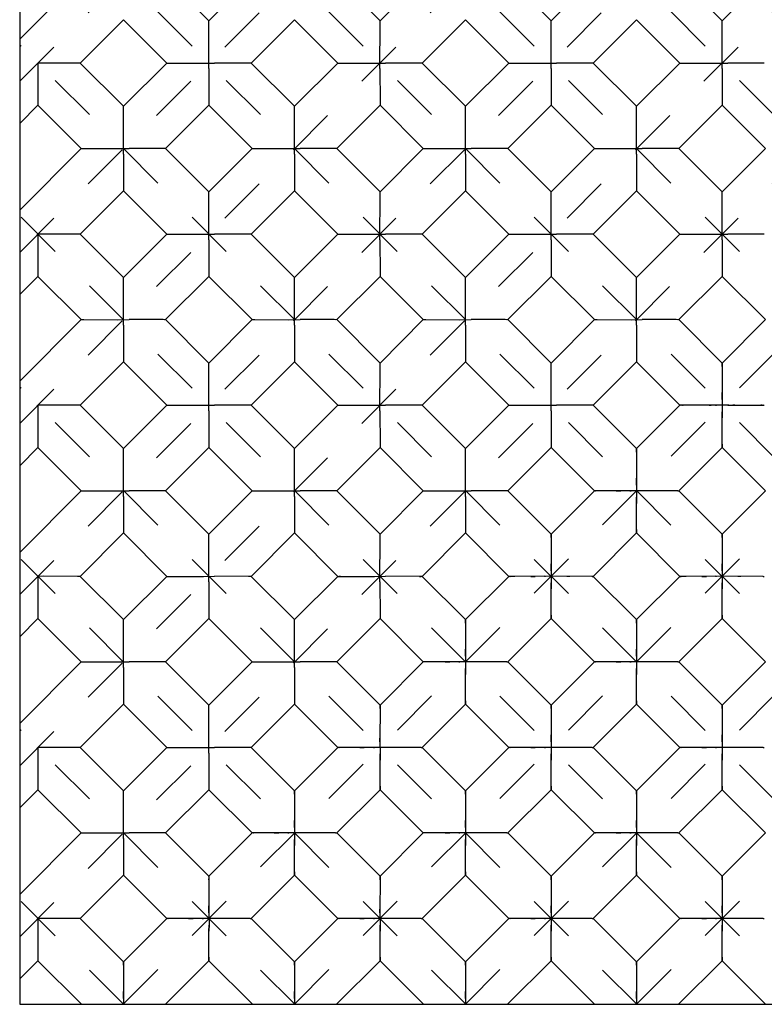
# Model space of a CAD drawing. Header units: inches. Extents: x 0 to 17, y 0 to 11.
# Tile 3 of 17: x 4 to 5.5, y 2.6 to 4.6. Entities that reach past the tile are written whole.
import ezdxf

# ---------------------------------------------------------------- set-up
doc = ezdxf.new("R2010")
doc.units = ezdxf.units.IN
doc.header["$LTSCALE"] = 0.935
doc.header["$MEASUREMENT"] = 0
doc.linetypes.add('HIDDEN', pattern=[0.2, 0.1, -0.1])
doc.layers.get('0').update_dxf_attribs({"linetype": 'CONTINUOUS'})
doc.layers.add('03___PRT_ALL_CURVES', color=7, linetype='CONTINUOUS')
doc.layers.add('DEFAULT_2', color=8, linetype='HIDDEN')

msp = doc.modelspace()

# ---------------------------------------------------------------- linework, layer by layer
at = {"color": 7, "linetype": 'Continuous'}
for p, q in [((3.9519, 6.4708), (3.9519, 2.5808)), ((3.9519, 4.5754), (4.0791, 4.7026)), ((4.2536, 4.7026), (4.3431, 4.613)), ((4.3431, 4.613), (4.4327, 4.7026)), ((4.6072, 4.7026), (4.6967, 4.613)), ((4.6967, 4.613), (4.7862, 4.7026)), ((4.9607, 4.7026), (5.0502, 4.613)), ((5.0502, 4.613), (5.1398, 4.7026)), ((5.3143, 4.7026), (5.4038, 4.613)), ((5.4038, 4.613), (5.4933, 4.7026)), ((4.1664, 4.6153), (4.0768, 4.5258)), ((4.2559, 4.5258), (4.1664, 4.6153)), ((4.3431, 4.5142), (4.3431, 4.6076)), ((4.5199, 4.6153), (4.4304, 4.5258)), ((4.6094, 4.5258), (4.5199, 4.6153)), ((4.6966, 4.5142), (4.6967, 4.6076)), ((4.8735, 4.6153), (4.7839, 4.5258)), ((4.963, 4.5258), (4.8735, 4.6153)), ((5.0502, 4.5142), (5.0502, 4.6076)), ((5.227, 4.6153), (5.1375, 4.5258)), ((5.3165, 4.5258), (5.227, 4.6153)), ((5.4037, 4.5142), (5.4038, 4.6076)), ((3.9896, 4.5258), (3.9895, 4.5142)), ((4.0768, 4.5258), (4.1664, 4.4363)), ((4.1664, 4.4363), (4.2559, 4.5258)), ((4.4249, 4.5258), (4.3547, 4.5258)), ((4.4304, 4.5258), (4.5199, 4.4363)), ((4.5199, 4.4363), (4.6094, 4.5258)), ((4.7785, 4.5258), (4.7082, 4.5258)), ((4.7839, 4.5258), (4.8735, 4.4363)), ((4.8735, 4.4363), (4.963, 4.5258)), ((5.132, 4.5258), (5.0618, 4.5258)), ((5.1375, 4.5258), (5.227, 4.4363)), ((5.227, 4.4363), (5.3165, 4.5258)), ((5.4856, 4.5258), (5.4154, 4.5258)), ((3.9895, 4.5142), (3.9896, 4.444)), ((4.3431, 4.5142), (4.3431, 4.444)), ((4.6966, 4.5142), (4.6967, 4.444)), ((5.0502, 4.5142), (5.0502, 4.444)), ((5.4037, 4.5142), (5.4038, 4.444)), ((3.9896, 4.4385), (3.9519, 4.4009)), ((4.0791, 4.349), (3.9896, 4.4385)), ((4.3431, 4.4385), (4.2536, 4.349)), ((4.4327, 4.349), (4.3431, 4.4385)), ((4.6967, 4.4385), (4.6072, 4.349)), ((4.7862, 4.349), (4.6967, 4.4385)), ((5.0502, 4.4385), (4.9607, 4.349)), ((5.1398, 4.349), (5.0502, 4.4385)), ((5.4038, 4.4385), (5.3143, 4.349)), ((5.4933, 4.349), (5.4038, 4.4385)), ((4.1663, 4.3375), (4.1664, 4.4308)), ((4.5199, 4.3375), (4.5199, 4.4308)), ((4.8734, 4.3375), (4.8735, 4.4308)), ((5.227, 4.3375), (5.227, 4.4308)), ((3.9519, 4.2218), (4.0791, 4.349)), ((4.1663, 4.3375), (4.1664, 4.2673)), ((4.2482, 4.349), (4.1779, 4.3491)), ((4.2536, 4.349), (4.3431, 4.2595)), ((4.3431, 4.2595), (4.4327, 4.349)), ((4.5199, 4.3375), (4.5199, 4.2673)), ((4.6017, 4.349), (4.5315, 4.3491)), ((4.6072, 4.349), (4.6967, 4.2595)), ((4.6967, 4.2595), (4.7862, 4.349)), ((4.8734, 4.3375), (4.8735, 4.2673)), ((4.9553, 4.349), (4.885, 4.3491)), ((4.9607, 4.349), (5.0502, 4.2595)), ((5.0502, 4.2595), (5.1398, 4.349)), ((5.227, 4.3375), (5.227, 4.2673)), ((5.3088, 4.349), (5.2386, 4.3491)), ((5.3143, 4.349), (5.4038, 4.2595)), ((5.4038, 4.2595), (5.4933, 4.349)), ((4.1664, 4.2618), (4.0768, 4.1722)), ((4.2559, 4.1722), (4.1664, 4.2618)), ((4.3431, 4.1607), (4.3431, 4.254)), ((4.5199, 4.2618), (4.4304, 4.1722)), ((4.6094, 4.1722), (4.5199, 4.2618)), ((4.6966, 4.1607), (4.6967, 4.254)), ((4.8735, 4.2618), (4.7839, 4.1722)), ((4.963, 4.1722), (4.8735, 4.2618)), ((5.0502, 4.1607), (5.0502, 4.254)), ((5.227, 4.2618), (5.1375, 4.1722)), ((5.3165, 4.1722), (5.227, 4.2618)), ((5.4037, 4.1607), (5.4038, 4.254)), ((3.9896, 4.1722), (3.9895, 4.1607)), ((4.0768, 4.1722), (4.1664, 4.0827)), ((4.1664, 4.0827), (4.2559, 4.1722)), ((4.4249, 4.1722), (4.3547, 4.1723)), ((4.4304, 4.1722), (4.5199, 4.0827)), ((4.5199, 4.0827), (4.6094, 4.1722)), ((4.7785, 4.1722), (4.7082, 4.1723)), ((4.7839, 4.1722), (4.8735, 4.0827)), ((4.8735, 4.0827), (4.963, 4.1722)), ((5.132, 4.1722), (5.0618, 4.1723)), ((5.1375, 4.1722), (5.227, 4.0827)), ((5.227, 4.0827), (5.3165, 4.1722)), ((5.4856, 4.1722), (5.4154, 4.1723)), ((3.9895, 4.1607), (3.9896, 4.0905)), ((4.3431, 4.1607), (4.3431, 4.0905)), ((4.6966, 4.1607), (4.6967, 4.0905)), ((5.0502, 4.1607), (5.0502, 4.0905)), ((5.4037, 4.1607), (5.4038, 4.0905)), ((3.9896, 4.085), (3.9519, 4.0473)), ((4.0791, 3.9955), (3.9896, 4.085)), ((4.1663, 3.9839), (4.1664, 4.0773)), ((4.3431, 4.085), (4.2536, 3.9955)), ((4.4327, 3.9955), (4.3431, 4.085)), ((4.5199, 3.9839), (4.5199, 4.0773)), ((4.6967, 4.085), (4.6072, 3.9955)), ((4.7862, 3.9955), (4.6967, 4.085)), ((4.8734, 3.9839), (4.8735, 4.0773)), ((5.0502, 4.085), (4.9607, 3.9955)), ((5.1398, 3.9955), (5.0502, 4.085)), ((5.227, 3.9839), (5.227, 4.0773)), ((5.4038, 4.085), (5.3143, 3.9955)), ((5.4933, 3.9955), (5.4038, 4.085)), ((3.9519, 3.8682), (4.0791, 3.9955)), ((4.2482, 3.9955), (4.1779, 3.9955)), ((4.2536, 3.9955), (4.3431, 3.9059)), ((4.3431, 3.9059), (4.4327, 3.9955)), ((4.6017, 3.9955), (4.5315, 3.9955)), ((4.6072, 3.9955), (4.6967, 3.9059)), ((4.6967, 3.9059), (4.7862, 3.9955)), ((4.9553, 3.9955), (4.885, 3.9955)), ((4.9607, 3.9955), (5.0502, 3.9059)), ((5.0502, 3.9059), (5.1398, 3.9955)), ((5.3088, 3.9955), (5.2386, 3.9955)), ((5.3143, 3.9955), (5.4038, 3.9059)), ((5.4933, 3.9955), (5.4038, 3.9059)), ((4.1663, 3.9839), (4.1664, 3.9137)), ((4.5199, 3.9839), (4.5199, 3.9137)), ((4.8734, 3.9839), (4.8735, 3.9137)), ((5.227, 3.9839), (5.227, 3.9137)), ((4.1664, 3.9082), (4.0768, 3.8187)), ((4.2559, 3.8187), (4.1664, 3.9082)), ((4.5199, 3.9082), (4.4304, 3.8187)), ((4.6094, 3.8187), (4.5199, 3.9082)), ((4.8735, 3.9082), (4.7839, 3.8187)), ((4.963, 3.8187), (4.8735, 3.9082)), ((5.227, 3.9082), (5.1375, 3.8187)), ((5.3165, 3.8187), (5.227, 3.9082)), ((4.3431, 3.8071), (4.3431, 3.9005)), ((4.6966, 3.8071), (4.6967, 3.9005)), ((5.0502, 3.8071), (5.0502, 3.9005)), ((5.4038, 3.9059), (5.4038, 3.9038)), ((3.9896, 3.8187), (3.9895, 3.8071)), ((3.9895, 3.8071), (3.9896, 3.7369)), ((4.0768, 3.8187), (4.1664, 3.7292)), ((4.1664, 3.7292), (4.2559, 3.8187)), ((4.3431, 3.8071), (4.3431, 3.7369)), ((4.4249, 3.8187), (4.3547, 3.8187)), ((4.4304, 3.8187), (4.5199, 3.7292)), ((4.5199, 3.7292), (4.6094, 3.8187)), ((4.6966, 3.8071), (4.6967, 3.7369)), ((4.7785, 3.8187), (4.7082, 3.8187)), ((4.7839, 3.8187), (4.8735, 3.7292)), ((4.8735, 3.7292), (4.963, 3.8187)), ((5.0502, 3.8071), (5.0502, 3.7369)), ((5.132, 3.8187), (5.0618, 3.8187)), ((5.1375, 3.8187), (5.227, 3.7292)), ((5.3165, 3.8187), (5.227, 3.7292)), ((5.4153, 3.8187), (5.4262, 3.8187)), ((5.4262, 3.8187), (5.4856, 3.8187)), ((3.9896, 3.7314), (3.9519, 3.6937)), ((4.0791, 3.6419), (3.9896, 3.7314)), ((4.1663, 3.6304), (4.1664, 3.7237)), ((4.3431, 3.7314), (4.2536, 3.6419)), ((4.4327, 3.6419), (4.3431, 3.7314)), ((4.5199, 3.6304), (4.5199, 3.7237)), ((4.6967, 3.7314), (4.6072, 3.6419)), ((4.7862, 3.6419), (4.6967, 3.7314)), ((4.8734, 3.6304), (4.8735, 3.7237)), ((5.0502, 3.7314), (4.9607, 3.6419)), ((5.1398, 3.6419), (5.0502, 3.7314)), ((5.227, 3.7292), (5.227, 3.727)), ((5.4038, 3.7314), (5.3143, 3.6419)), ((5.4933, 3.6419), (5.4038, 3.7314)), ((3.9519, 3.5147), (4.0791, 3.6419)), ((4.2482, 3.6419), (4.1779, 3.6419)), ((4.2536, 3.6419), (4.3431, 3.5524)), ((4.3431, 3.5524), (4.4327, 3.6419)), ((4.6017, 3.6419), (4.5315, 3.6419)), ((4.6072, 3.6419), (4.6967, 3.5524)), ((4.6967, 3.5524), (4.7862, 3.6419)), ((4.9553, 3.6419), (4.885, 3.6419)), ((4.9607, 3.6419), (5.0502, 3.5524)), ((5.1398, 3.6419), (5.0502, 3.5524)), ((5.2132, 3.642), (5.1525, 3.6419)), ((5.3121, 3.6419), (5.2132, 3.642)), ((5.3121, 3.6419), (5.3143, 3.6419)), ((5.3143, 3.6419), (5.4038, 3.5524)), ((5.4933, 3.6419), (5.4038, 3.5524)), ((4.1663, 3.6304), (4.1664, 3.5601)), ((4.5199, 3.6304), (4.5199, 3.5601)), ((4.8734, 3.6304), (4.8735, 3.5601)), ((4.1664, 3.5547), (4.0768, 3.4651)), ((4.2559, 3.4651), (4.1664, 3.5547)), ((4.3431, 3.4536), (4.3431, 3.5469)), ((4.5199, 3.5547), (4.4304, 3.4651)), ((4.6094, 3.4651), (4.5199, 3.5547)), ((4.6966, 3.4536), (4.6967, 3.5469)), ((4.8735, 3.5547), (4.7839, 3.4651)), ((4.963, 3.4651), (4.8735, 3.5547)), ((5.0502, 3.5524), (5.0502, 3.5502)), ((5.227, 3.5547), (5.1375, 3.4651)), ((5.3165, 3.4651), (5.227, 3.5547)), ((5.4038, 3.5524), (5.4038, 3.5502)), ((3.9896, 3.4651), (3.9895, 3.4536)), ((4.0768, 3.4651), (4.1664, 3.3756)), ((4.1664, 3.3756), (4.2559, 3.4651)), ((4.4249, 3.4651), (4.3547, 3.4652)), ((4.4304, 3.4651), (4.5199, 3.3756)), ((4.5199, 3.3756), (4.6094, 3.4651)), ((4.7785, 3.4651), (4.7082, 3.4652)), ((4.7839, 3.4651), (4.8735, 3.3756)), ((4.963, 3.4651), (4.8735, 3.3756)), ((5.0365, 3.4652), (4.9757, 3.4651)), ((5.1353, 3.4651), (5.0365, 3.4652)), ((5.1353, 3.4651), (5.1375, 3.4651)), ((5.1375, 3.4651), (5.227, 3.3756)), ((5.3165, 3.4651), (5.227, 3.3756)), ((5.39, 3.4652), (5.3293, 3.4651)), ((5.4889, 3.4651), (5.39, 3.4652)), ((5.4889, 3.4651), (5.491, 3.4651)), ((3.9895, 3.4536), (3.9896, 3.3834)), ((4.3431, 3.4536), (4.3431, 3.3834)), ((4.6966, 3.4536), (4.6967, 3.3834)), ((3.9896, 3.3779), (3.9519, 3.3402)), ((4.0791, 3.2884), (3.9896, 3.3779)), ((4.3431, 3.3779), (4.2536, 3.2884)), ((4.4327, 3.2884), (4.3431, 3.3779)), ((4.6967, 3.3779), (4.6072, 3.2884)), ((4.7862, 3.2884), (4.6967, 3.3779)), ((5.0502, 3.3779), (4.9607, 3.2884)), ((5.1398, 3.2884), (5.0502, 3.3779)), ((5.4038, 3.3779), (5.3143, 3.2884)), ((5.4933, 3.2884), (5.4038, 3.3779)), ((4.1663, 3.2768), (4.1664, 3.3701)), ((4.5199, 3.2768), (4.5199, 3.3701)), ((4.8735, 3.3756), (4.8735, 3.3735)), ((5.227, 3.3756), (5.227, 3.3735)), ((3.9519, 3.1611), (4.0791, 3.2884)), ((4.1663, 3.2768), (4.1664, 3.2066)), ((4.2482, 3.2884), (4.1779, 3.2884)), ((4.2536, 3.2884), (4.3431, 3.1988)), ((4.3431, 3.1988), (4.4327, 3.2884)), ((4.5199, 3.2768), (4.5199, 3.2066)), ((4.6017, 3.2884), (4.5315, 3.2884)), ((4.6072, 3.2884), (4.6967, 3.1988)), ((4.7862, 3.2884), (4.6967, 3.1988)), ((4.8597, 3.2884), (4.7989, 3.2884)), ((4.9585, 3.2884), (4.8597, 3.2884)), ((4.9585, 3.2884), (4.9607, 3.2884)), ((4.9607, 3.2884), (5.0502, 3.1988)), ((5.1398, 3.2884), (5.0502, 3.1988)), ((5.2132, 3.2884), (5.1525, 3.2884)), ((5.3121, 3.2884), (5.2132, 3.2884)), ((5.3121, 3.2884), (5.3143, 3.2884)), ((5.3143, 3.2884), (5.4038, 3.1988)), ((5.4933, 3.2884), (5.4038, 3.1988)), ((4.1664, 3.2011), (4.0768, 3.1116)), ((4.2559, 3.1116), (4.1664, 3.2011)), ((4.5199, 3.2011), (4.4304, 3.1116)), ((4.6094, 3.1116), (4.5199, 3.2011)), ((4.6967, 3.1988), (4.6967, 3.1967)), ((4.8735, 3.2011), (4.7839, 3.1116)), ((4.963, 3.1116), (4.8735, 3.2011)), ((5.0502, 3.1988), (5.0502, 3.1967)), ((5.227, 3.2011), (5.1375, 3.1116)), ((5.3165, 3.1116), (5.227, 3.2011)), ((5.4038, 3.1988), (5.4038, 3.1967)), ((4.3431, 3.1), (4.3431, 3.1934)), ((3.9896, 3.1116), (3.9895, 3.1)), ((3.9895, 3.1), (3.9896, 3.0298)), ((4.0768, 3.1116), (4.1664, 3.0221)), ((4.1664, 3.0221), (4.2559, 3.1116)), ((4.3431, 3.1), (4.3431, 3.0298)), ((4.4249, 3.1116), (4.3547, 3.1116)), ((4.4304, 3.1116), (4.5199, 3.0221)), ((4.6094, 3.1116), (4.5199, 3.0221)), ((4.6829, 3.1116), (4.6222, 3.1116)), ((4.7818, 3.1116), (4.6829, 3.1116)), ((4.7818, 3.1116), (4.7839, 3.1116)), ((4.7839, 3.1116), (4.8735, 3.0221)), ((4.963, 3.1116), (4.8735, 3.0221)), ((5.0365, 3.1116), (4.9757, 3.1116)), ((5.1353, 3.1116), (5.0365, 3.1116)), ((5.1353, 3.1116), (5.1375, 3.1116)), ((5.1375, 3.1116), (5.227, 3.0221)), ((5.3165, 3.1116), (5.227, 3.0221)), ((5.39, 3.1116), (5.3293, 3.1116)), ((5.4889, 3.1116), (5.39, 3.1116)), ((5.4889, 3.1116), (5.491, 3.1116)), ((3.9896, 3.0243), (3.9519, 2.9866)), ((4.0791, 2.9348), (3.9896, 3.0243)), ((4.1663, 2.9233), (4.1664, 3.0166)), ((4.3431, 3.0243), (4.2536, 2.9348)), ((4.4327, 2.9348), (4.3431, 3.0243)), ((4.5199, 3.0221), (4.5199, 3.0199)), ((4.6967, 3.0243), (4.6072, 2.9348)), ((4.7862, 2.9348), (4.6967, 3.0243)), ((4.8735, 3.0221), (4.8735, 3.0199)), ((5.0502, 3.0243), (4.9607, 2.9348)), ((5.1398, 2.9348), (5.0502, 3.0243)), ((5.227, 3.0221), (5.227, 3.0199)), ((5.4038, 3.0243), (5.3143, 2.9348)), ((5.4933, 2.9348), (5.4038, 3.0243)), ((3.9519, 2.8076), (4.0791, 2.9348)), ((4.2482, 2.9348), (4.1779, 2.9348)), ((4.2536, 2.9348), (4.3431, 2.8453)), ((4.4327, 2.9348), (4.3431, 2.8453)), ((4.5061, 2.9349), (4.4454, 2.9348)), ((4.605, 2.9348), (4.5061, 2.9349)), ((4.605, 2.9348), (4.6072, 2.9348)), ((4.6072, 2.9348), (4.6967, 2.8453)), ((4.7862, 2.9348), (4.6967, 2.8453)), ((4.8597, 2.9349), (4.7989, 2.9348)), ((4.9585, 2.9348), (4.8597, 2.9349)), ((4.9585, 2.9348), (4.9607, 2.9348)), ((4.9607, 2.9348), (5.0502, 2.8453)), ((5.1398, 2.9348), (5.0502, 2.8453)), ((5.2132, 2.9349), (5.1525, 2.9348)), ((5.3121, 2.9348), (5.2132, 2.9349)), ((5.3121, 2.9348), (5.3143, 2.9348)), ((5.3143, 2.9348), (5.4038, 2.8453)), ((5.4933, 2.9348), (5.4038, 2.8453)), ((4.1663, 2.9233), (4.1664, 2.853)), ((4.1664, 2.8476), (4.0768, 2.758)), ((4.2559, 2.758), (4.1664, 2.8476)), ((4.3431, 2.8453), (4.3431, 2.8431)), ((4.5199, 2.8476), (4.4304, 2.758)), ((4.6094, 2.758), (4.5199, 2.8476)), ((4.6967, 2.8453), (4.6967, 2.8431)), ((4.8735, 2.8476), (4.7839, 2.758)), ((4.963, 2.758), (4.8735, 2.8476)), ((5.0502, 2.8453), (5.0502, 2.8431)), ((5.227, 2.8476), (5.1375, 2.758)), ((5.3165, 2.758), (5.227, 2.8476)), ((5.4038, 2.8453), (5.4038, 2.8431)), ((3.9896, 2.758), (3.9895, 2.7465)), ((4.0768, 2.758), (4.1664, 2.6685)), ((4.2559, 2.758), (4.1664, 2.6685)), ((4.3293, 2.7581), (4.2686, 2.758)), ((4.4282, 2.758), (4.3293, 2.7581)), ((4.4282, 2.758), (4.4304, 2.758)), ((4.4304, 2.758), (4.5199, 2.6685)), ((4.6094, 2.758), (4.5199, 2.6685)), ((4.6829, 2.7581), (4.6222, 2.758)), ((4.7818, 2.758), (4.6829, 2.7581)), ((4.7818, 2.758), (4.7839, 2.758)), ((4.7839, 2.758), (4.8735, 2.6685)), ((4.963, 2.758), (4.8735, 2.6685)), ((5.0365, 2.7581), (4.9757, 2.758)), ((5.1353, 2.758), (5.0365, 2.7581)), ((5.1353, 2.758), (5.1375, 2.758)), ((5.1375, 2.758), (5.227, 2.6685)), ((5.3165, 2.758), (5.227, 2.6685)), ((5.39, 2.7581), (5.3293, 2.758)), ((5.4889, 2.758), (5.39, 2.7581)), ((5.4889, 2.758), (5.491, 2.758)), ((3.9895, 2.7465), (3.9896, 2.6763)), ((3.9896, 2.6708), (3.9519, 2.6331)), ((4.0796, 2.5808), (3.9896, 2.6708)), ((4.1664, 2.6685), (4.1664, 2.6664)), ((4.3431, 2.6708), (4.2531, 2.5808)), ((4.4331, 2.5808), (4.3431, 2.6708)), ((4.5199, 2.6685), (4.5199, 2.6664)), ((4.6967, 2.6708), (4.6067, 2.5808)), ((4.7867, 2.5808), (4.6967, 2.6708)), ((4.8735, 2.6685), (4.8735, 2.6664)), ((5.0502, 2.6708), (4.9603, 2.5808)), ((5.1402, 2.5808), (5.0502, 2.6708)), ((5.227, 2.6685), (5.227, 2.6664)), ((5.4038, 2.6708), (5.3138, 2.5808)), ((5.4938, 2.5808), (5.4038, 2.6708)), ((3.9519, 2.5808), (11.4519, 2.5808))]:
    msp.add_line(p, q, dxfattribs=at)
for points in [[(4.3431, 4.6076), (4.3431, 4.6108), (4.3431, 4.613)], [(4.6967, 4.6076), (4.6967, 4.6108), (4.6967, 4.613)], [(5.0502, 4.6076), (5.0502, 4.6108), (5.0502, 4.613)], [(5.4038, 4.6076), (5.4038, 4.6108), (5.4038, 4.613)], [(4.0714, 4.5258), (4.0011, 4.5258), (3.9896, 4.5258)], [(4.0768, 4.5258), (4.0746, 4.5258), (4.0714, 4.5258)], [(4.2559, 4.5258), (4.2581, 4.5258), (4.2614, 4.5258)], [(4.2614, 4.5258), (4.3316, 4.5258), (4.3547, 4.5258)], [(4.4304, 4.5258), (4.4282, 4.5258), (4.4249, 4.5258)], [(4.6094, 4.5258), (4.6116, 4.5258), (4.6149, 4.5258)], [(4.6149, 4.5258), (4.6851, 4.5258), (4.7082, 4.5258)], [(4.7839, 4.5258), (4.7817, 4.5258), (4.7785, 4.5258)], [(4.963, 4.5258), (4.9652, 4.5258), (4.9685, 4.5258)], [(4.9685, 4.5258), (5.0387, 4.5258), (5.0618, 4.5258)], [(5.1375, 4.5258), (5.1353, 4.5258), (5.132, 4.5258)], [(5.3165, 4.5258), (5.3187, 4.5258), (5.322, 4.5258)], [(5.322, 4.5258), (5.3922, 4.5258), (5.4154, 4.5258)], [(5.491, 4.5258), (5.4888, 4.5258), (5.4856, 4.5258)], [(3.9896, 4.444), (3.9896, 4.4408), (3.9896, 4.4386)], [(4.1664, 4.4308), (4.1663, 4.4341), (4.1663, 4.4363)], [(4.3431, 4.444), (4.3431, 4.4408), (4.3431, 4.4386)], [(4.5199, 4.4308), (4.5199, 4.4341), (4.5199, 4.4363)], [(4.6967, 4.444), (4.6967, 4.4408), (4.6967, 4.4386)], [(4.8735, 4.4308), (4.8734, 4.4341), (4.8735, 4.4363)], [(5.0502, 4.444), (5.0503, 4.4408), (5.0502, 4.4386)], [(5.227, 4.4308), (5.227, 4.4341), (5.227, 4.4363)], [(5.4038, 4.444), (5.4038, 4.4408), (5.4038, 4.4386)], [(4.0791, 4.349), (4.0813, 4.349), (4.0846, 4.349)], [(4.0846, 4.349), (4.1548, 4.349), (4.1779, 4.3491)], [(4.2536, 4.349), (4.2514, 4.349), (4.2482, 4.349)], [(4.4327, 4.349), (4.4349, 4.349), (4.4381, 4.349)], [(4.4381, 4.349), (4.5084, 4.349), (4.5315, 4.3491)], [(4.6071, 4.349), (4.605, 4.349), (4.6017, 4.349)], [(4.7862, 4.349), (4.7884, 4.349), (4.7917, 4.349)], [(4.7917, 4.349), (4.8619, 4.349), (4.885, 4.3491)], [(4.9607, 4.349), (4.9585, 4.349), (4.9553, 4.349)], [(5.1398, 4.349), (5.142, 4.349), (5.1452, 4.349)], [(5.1452, 4.349), (5.2155, 4.349), (5.2386, 4.3491)], [(5.3143, 4.349), (5.3121, 4.349), (5.3088, 4.349)], [(4.1664, 4.2673), (4.1664, 4.264), (4.1664, 4.2618)], [(4.3431, 4.254), (4.3431, 4.2573), (4.3431, 4.2595)], [(4.5199, 4.2673), (4.5199, 4.264), (4.5199, 4.2618)], [(4.6967, 4.254), (4.6967, 4.2573), (4.6967, 4.2595)], [(4.8735, 4.2673), (4.8735, 4.264), (4.8735, 4.2618)], [(5.0502, 4.254), (5.0502, 4.2573), (5.0502, 4.2595)], [(5.227, 4.2673), (5.227, 4.264), (5.227, 4.2618)], [(5.4038, 4.254), (5.4038, 4.2573), (5.4038, 4.2595)], [(4.0714, 4.1722), (4.0011, 4.1723), (3.9896, 4.1722)], [(4.0768, 4.1722), (4.0746, 4.1722), (4.0714, 4.1722)], [(4.2559, 4.1722), (4.2581, 4.1723), (4.2614, 4.1722)], [(4.2614, 4.1722), (4.3316, 4.1722), (4.3547, 4.1723)], [(4.4304, 4.1722), (4.4282, 4.1722), (4.4249, 4.1722)], [(4.6094, 4.1722), (4.6116, 4.1723), (4.6149, 4.1722)], [(4.6149, 4.1722), (4.6851, 4.1722), (4.7082, 4.1723)], [(4.7839, 4.1722), (4.7817, 4.1722), (4.7785, 4.1722)], [(4.963, 4.1722), (4.9652, 4.1723), (4.9685, 4.1722)], [(4.9685, 4.1722), (5.0387, 4.1722), (5.0618, 4.1723)], [(5.1375, 4.1722), (5.1353, 4.1722), (5.132, 4.1722)], [(5.3165, 4.1722), (5.3187, 4.1723), (5.322, 4.1722)], [(5.322, 4.1722), (5.3922, 4.1722), (5.4154, 4.1723)], [(5.491, 4.1722), (5.4888, 4.1722), (5.4856, 4.1722)], [(3.9896, 4.0905), (3.9896, 4.0872), (3.9896, 4.085)], [(4.3431, 4.0905), (4.3431, 4.0872), (4.3431, 4.085)], [(4.6967, 4.0905), (4.6967, 4.0872), (4.6967, 4.085)], [(5.0502, 4.0905), (5.0503, 4.0872), (5.0502, 4.085)], [(5.4038, 4.0905), (5.4038, 4.0872), (5.4038, 4.085)], [(4.1664, 4.0773), (4.1663, 4.0805), (4.1663, 4.0827)], [(4.5199, 4.0773), (4.5199, 4.0805), (4.5199, 4.0827)], [(4.8735, 4.0773), (4.8734, 4.0805), (4.8735, 4.0827)], [(5.227, 4.0773), (5.227, 4.0805), (5.227, 4.0827)], [(4.0791, 3.9955), (4.0813, 3.9955), (4.0846, 3.9955)], [(4.0846, 3.9955), (4.1548, 3.9954), (4.1779, 3.9955)], [(4.2536, 3.9955), (4.2514, 3.9954), (4.2482, 3.9955)], [(4.4327, 3.9955), (4.4349, 3.9955), (4.4381, 3.9955)], [(4.4381, 3.9955), (4.5084, 3.9954), (4.5315, 3.9955)], [(4.6071, 3.9955), (4.605, 3.9954), (4.6017, 3.9955)], [(4.7862, 3.9955), (4.7884, 3.9955), (4.7917, 3.9955)], [(4.7917, 3.9955), (4.8619, 3.9954), (4.885, 3.9955)], [(4.9607, 3.9955), (4.9585, 3.9954), (4.9553, 3.9955)], [(5.1398, 3.9955), (5.142, 3.9955), (5.1452, 3.9955)], [(5.1452, 3.9955), (5.2155, 3.9954), (5.2386, 3.9955)], [(5.3143, 3.9955), (5.3121, 3.9954), (5.3088, 3.9955)], [(4.1664, 3.9137), (4.1664, 3.9104), (4.1664, 3.9082)], [(4.5199, 3.9137), (4.5199, 3.9104), (4.5199, 3.9082)], [(4.8735, 3.9137), (4.8735, 3.9104), (4.8735, 3.9082)], [(5.227, 3.9137), (5.227, 3.9104), (5.227, 3.9082)], [(4.3431, 3.9005), (4.3431, 3.9037), (4.3431, 3.9059)], [(4.6967, 3.9005), (4.6967, 3.9037), (4.6967, 3.9059)], [(5.0502, 3.9005), (5.0502, 3.9037), (5.0502, 3.9059)], [(5.4038, 3.9038), (5.4038, 3.8302), (5.4038, 3.8053)], [(4.0714, 3.8187), (4.0011, 3.8187), (3.9896, 3.8187)], [(4.0768, 3.8187), (4.0746, 3.8187), (4.0714, 3.8187)], [(4.2559, 3.8187), (4.2581, 3.8187), (4.2614, 3.8187)], [(4.2614, 3.8187), (4.3316, 3.8186), (4.3547, 3.8187)], [(4.4304, 3.8187), (4.4282, 3.8187), (4.4249, 3.8187)], [(4.6094, 3.8187), (4.6116, 3.8187), (4.6149, 3.8187)], [(4.6149, 3.8187), (4.6851, 3.8186), (4.7082, 3.8187)], [(4.7839, 3.8187), (4.7817, 3.8187), (4.7785, 3.8187)], [(4.963, 3.8187), (4.9652, 3.8187), (4.9685, 3.8187)], [(4.9685, 3.8187), (5.0387, 3.8186), (5.0618, 3.8187)], [(5.1375, 3.8187), (5.1353, 3.8187), (5.132, 3.8187)], [(5.3771, 3.8187), (5.3235, 3.8187), (5.3193, 3.8187), (5.3165, 3.8187)], [(5.4153, 3.8187), (5.39, 3.8187), (5.3771, 3.8187)], [(5.4038, 3.7385), (5.4038, 3.7926), (5.4038, 3.8053)], [(5.4856, 3.8187), (5.4889, 3.8187), (5.491, 3.8187)], [(3.9896, 3.7369), (3.9896, 3.7336), (3.9896, 3.7314)], [(4.1664, 3.7237), (4.1663, 3.727), (4.1663, 3.7291)], [(4.3431, 3.7369), (4.3431, 3.7336), (4.3431, 3.7314)], [(4.5199, 3.7237), (4.5199, 3.727), (4.5199, 3.7291)], [(4.6967, 3.7369), (4.6967, 3.7336), (4.6967, 3.7314)], [(4.8735, 3.7237), (4.8734, 3.727), (4.8735, 3.7291)], [(5.0502, 3.7369), (5.0503, 3.7336), (5.0502, 3.7314)], [(5.227, 3.727), (5.227, 3.6534), (5.2271, 3.6285)], [(5.4038, 3.7314), (5.4038, 3.7342), (5.4038, 3.7385)], [(4.0791, 3.6419), (4.0813, 3.6419), (4.0846, 3.6419)], [(4.0846, 3.6419), (4.1548, 3.6419), (4.1779, 3.6419)], [(4.2536, 3.6419), (4.2514, 3.6419), (4.2482, 3.6419)], [(4.4327, 3.6419), (4.4349, 3.6419), (4.4381, 3.6419)], [(4.4381, 3.6419), (4.5084, 3.6419), (4.5315, 3.6419)], [(4.6071, 3.6419), (4.605, 3.6419), (4.6017, 3.6419)], [(4.7862, 3.6419), (4.7884, 3.6419), (4.7917, 3.6419)], [(4.7917, 3.6419), (4.8619, 3.6419), (4.885, 3.6419)], [(4.9607, 3.6419), (4.9585, 3.6419), (4.9553, 3.6419)], [(5.1525, 3.6419), (5.1467, 3.6419), (5.1425, 3.6419), (5.1398, 3.6419)], [(5.227, 3.5618), (5.227, 3.6158), (5.2271, 3.6285)], [(5.227, 3.5547), (5.227, 3.5575), (5.227, 3.5618)], [(4.1664, 3.5601), (4.1664, 3.5569), (4.1664, 3.5547)], [(4.3431, 3.5469), (4.3431, 3.5502), (4.3431, 3.5524)], [(4.5199, 3.5601), (4.5199, 3.5569), (4.5199, 3.5547)], [(4.6967, 3.5469), (4.6967, 3.5502), (4.6967, 3.5524)], [(4.8735, 3.5601), (4.8735, 3.5569), (4.8735, 3.5547)], [(5.0502, 3.5502), (5.0502, 3.4767), (5.0503, 3.4517)], [(5.4038, 3.5502), (5.4038, 3.4767), (5.4038, 3.4517)], [(4.0714, 3.4651), (4.0011, 3.4652), (3.9896, 3.4651)], [(4.0768, 3.4651), (4.0746, 3.4651), (4.0714, 3.4651)], [(4.2559, 3.4651), (4.2581, 3.4651), (4.2614, 3.4651)], [(4.2614, 3.4651), (4.3316, 3.4651), (4.3547, 3.4652)], [(4.4304, 3.4651), (4.4282, 3.4651), (4.4249, 3.4651)], [(4.6094, 3.4651), (4.6116, 3.4651), (4.6149, 3.4651)], [(4.6149, 3.4651), (4.6851, 3.4651), (4.7082, 3.4652)], [(4.7839, 3.4651), (4.7817, 3.4651), (4.7785, 3.4651)], [(4.9757, 3.4651), (4.97, 3.4651), (4.9657, 3.4651), (4.963, 3.4651)], [(5.3293, 3.4651), (5.3235, 3.4651), (5.3193, 3.4651), (5.3165, 3.4651)], [(5.0502, 3.385), (5.0502, 3.439), (5.0503, 3.4517)], [(5.4038, 3.385), (5.4038, 3.439), (5.4038, 3.4517)], [(3.9896, 3.3834), (3.9896, 3.3801), (3.9896, 3.3779)], [(4.3431, 3.3834), (4.3431, 3.3801), (4.3431, 3.3779)], [(4.6967, 3.3834), (4.6967, 3.3801), (4.6967, 3.3779)], [(5.0502, 3.3779), (5.0502, 3.3807), (5.0502, 3.385)], [(5.4038, 3.3779), (5.4038, 3.3807), (5.4038, 3.385)], [(4.1664, 3.3701), (4.1663, 3.3734), (4.1663, 3.3756)], [(4.5199, 3.3701), (4.5199, 3.3734), (4.5199, 3.3756)], [(4.8735, 3.3735), (4.8734, 3.2999), (4.8735, 3.2749)], [(5.227, 3.3735), (5.227, 3.2999), (5.2271, 3.2749)], [(4.0791, 3.2884), (4.0813, 3.2884), (4.0846, 3.2884)], [(4.0846, 3.2884), (4.1548, 3.2883), (4.1779, 3.2884)], [(4.2536, 3.2883), (4.2514, 3.2883), (4.2482, 3.2884)], [(4.4327, 3.2884), (4.4349, 3.2884), (4.4381, 3.2884)], [(4.4381, 3.2884), (4.5084, 3.2883), (4.5315, 3.2884)], [(4.6071, 3.2883), (4.605, 3.2883), (4.6017, 3.2884)], [(4.7989, 3.2884), (4.7932, 3.2884), (4.7889, 3.2883), (4.7862, 3.2884)], [(5.1525, 3.2884), (5.1467, 3.2884), (5.1425, 3.2883), (5.1398, 3.2884)], [(4.8735, 3.2082), (4.8735, 3.2622), (4.8735, 3.2749)], [(5.227, 3.2082), (5.227, 3.2622), (5.2271, 3.2749)], [(4.1664, 3.2066), (4.1664, 3.2033), (4.1664, 3.2011)], [(4.3431, 3.1934), (4.3431, 3.1966), (4.3431, 3.1988)], [(4.5199, 3.2066), (4.5199, 3.2033), (4.5199, 3.2011)], [(4.6967, 3.1967), (4.6966, 3.1231), (4.6967, 3.0982)], [(4.8735, 3.2011), (4.8734, 3.2039), (4.8735, 3.2082)], [(5.0502, 3.1967), (5.0502, 3.1231), (5.0503, 3.0982)], [(5.227, 3.2011), (5.227, 3.2039), (5.227, 3.2082)], [(5.4038, 3.1967), (5.4038, 3.1231), (5.4038, 3.0982)], [(4.0714, 3.1116), (4.0011, 3.1116), (3.9896, 3.1116)], [(4.0768, 3.1116), (4.0746, 3.1116), (4.0714, 3.1116)], [(4.2559, 3.1116), (4.2581, 3.1116), (4.2614, 3.1116)], [(4.2614, 3.1116), (4.3316, 3.1115), (4.3547, 3.1116)], [(4.4304, 3.1116), (4.4282, 3.1116), (4.4249, 3.1116)], [(4.6222, 3.1116), (4.6164, 3.1116), (4.6122, 3.1116), (4.6094, 3.1116)], [(4.6967, 3.0314), (4.6967, 3.0855), (4.6967, 3.0982)], [(4.9757, 3.1116), (4.97, 3.1116), (4.9657, 3.1116), (4.963, 3.1116)], [(5.0502, 3.0314), (5.0502, 3.0855), (5.0503, 3.0982)], [(5.3293, 3.1116), (5.3235, 3.1116), (5.3193, 3.1116), (5.3165, 3.1116)], [(5.4038, 3.0314), (5.4038, 3.0855), (5.4038, 3.0982)], [(3.9896, 3.0298), (3.9896, 3.0265), (3.9896, 3.0243)], [(4.1664, 3.0166), (4.1663, 3.0199), (4.1663, 3.022)], [(4.3431, 3.0298), (4.3431, 3.0265), (4.3431, 3.0243)], [(4.5199, 3.0199), (4.5199, 2.9463), (4.52, 2.9214)], [(4.6967, 3.0243), (4.6967, 3.0271), (4.6967, 3.0314)], [(4.8735, 3.0199), (4.8734, 2.9463), (4.8735, 2.9214)], [(5.0502, 3.0243), (5.0502, 3.0271), (5.0502, 3.0314)], [(5.227, 3.0199), (5.227, 2.9463), (5.2271, 2.9214)], [(5.4038, 3.0243), (5.4038, 3.0271), (5.4038, 3.0314)], [(4.0791, 2.9348), (4.0813, 2.9348), (4.0846, 2.9348)], [(4.0846, 2.9348), (4.1548, 2.9348), (4.1779, 2.9348)], [(4.2536, 2.9348), (4.2514, 2.9348), (4.2482, 2.9348)], [(4.4454, 2.9348), (4.4396, 2.9348), (4.4354, 2.9348), (4.4327, 2.9348)], [(4.7989, 2.9348), (4.7932, 2.9348), (4.7889, 2.9348), (4.7862, 2.9348)], [(5.1525, 2.9348), (5.1467, 2.9348), (5.1425, 2.9348), (5.1398, 2.9348)], [(4.5199, 2.8547), (4.5199, 2.9087), (4.52, 2.9214)], [(4.8735, 2.8547), (4.8735, 2.9087), (4.8735, 2.9214)], [(5.227, 2.8547), (5.227, 2.9087), (5.2271, 2.9214)], [(4.1664, 2.853), (4.1664, 2.8498), (4.1664, 2.8476)], [(4.5199, 2.8476), (4.5199, 2.8503), (4.5199, 2.8547)], [(4.8735, 2.8476), (4.8734, 2.8503), (4.8735, 2.8547)], [(5.227, 2.8476), (5.227, 2.8503), (5.227, 2.8547)], [(4.3431, 2.8431), (4.3431, 2.7696), (4.3432, 2.7446)], [(4.6967, 2.8431), (4.6966, 2.7696), (4.6967, 2.7446)], [(5.0502, 2.8431), (5.0502, 2.7696), (5.0503, 2.7446)], [(5.4038, 2.8431), (5.4038, 2.7696), (5.4038, 2.7446)], [(4.0714, 2.758), (4.0011, 2.7581), (3.9896, 2.758)], [(4.0768, 2.758), (4.0746, 2.758), (4.0714, 2.758)], [(4.2686, 2.758), (4.2629, 2.758), (4.2586, 2.758), (4.2559, 2.758)], [(4.6222, 2.758), (4.6164, 2.758), (4.6122, 2.758), (4.6094, 2.758)], [(4.9757, 2.758), (4.97, 2.758), (4.9657, 2.758), (4.963, 2.758)], [(5.3293, 2.758), (5.3235, 2.758), (5.3193, 2.758), (5.3165, 2.758)], [(4.3431, 2.6779), (4.3431, 2.7319), (4.3432, 2.7446)], [(4.6967, 2.6779), (4.6967, 2.7319), (4.6967, 2.7446)], [(5.0502, 2.6779), (5.0502, 2.7319), (5.0503, 2.7446)], [(5.4038, 2.6779), (5.4038, 2.7319), (5.4038, 2.7446)], [(3.9896, 2.6763), (3.9896, 2.673), (3.9896, 2.6708)], [(4.1664, 2.6664), (4.1663, 2.5926), (4.1664, 2.5808)], [(4.3431, 2.6708), (4.3431, 2.6736), (4.3431, 2.6779)], [(4.5199, 2.6664), (4.5199, 2.5926), (4.5199, 2.5808)], [(4.6967, 2.6708), (4.6967, 2.6736), (4.6967, 2.6779)], [(4.8735, 2.6664), (4.8734, 2.5926), (4.8735, 2.5808)], [(5.0502, 2.6708), (5.0502, 2.6736), (5.0502, 2.6779)], [(5.227, 2.6664), (5.227, 2.5926), (5.227, 2.5808)], [(5.4038, 2.6708), (5.4038, 2.6736), (5.4038, 2.6779)]]:
    msp.add_lwpolyline(points, dxfattribs=at)
at = {"layer": '03___PRT_ALL_CURVES', "color": 8, "linetype": 'HIDDEN'}
for p, q in [((3.9519, 4.4881), (5.9346, 6.4708)), ((3.9519, 4.1345), (6.2881, 6.4708)), ((3.9519, 3.781), (6.6417, 6.4708)), ((3.9519, 3.4274), (6.9952, 6.4708)), ((3.9519, 3.0739), (7.3488, 6.4708)), ((3.9519, 2.7203), (7.7023, 6.4708)), ((8.0559, 6.4708), (4.1659, 2.5808)), ((8.4094, 6.4708), (4.5194, 2.5808)), ((8.763, 6.4708), (4.873, 2.5808)), ((9.1166, 6.4708), (5.2266, 2.5808)), ((7.3488, 2.5808), (3.9519, 5.9777)), ((6.9952, 2.5808), (3.9519, 5.6241)), ((6.6417, 2.5808), (3.9519, 5.2706)), ((6.2881, 2.5808), (3.9519, 4.917)), ((5.9346, 2.5808), (3.9519, 4.5635)), ((5.581, 2.5808), (3.9519, 4.2099)), ((5.2275, 2.5808), (3.9519, 3.8564)), ((4.8739, 2.5808), (3.9519, 3.5028)), ((4.5204, 2.5808), (3.9519, 3.1493)), ((4.1668, 2.5808), (3.9519, 2.7957))]:
    msp.add_line(p, q, dxfattribs=at)
at = {"layer": 'DEFAULT_2', "color": 8, "linetype": 'HIDDEN'}
for p, q in [((5.3187, 3.8187), (5.3193, 3.8187)), ((5.322, 3.8187), (5.3235, 3.8187)), ((5.3771, 3.8187), (5.3814, 3.8187)), ((5.39, 3.8187), (5.3922, 3.8187)), ((5.4038, 3.8071), (5.4038, 3.7926)), ((5.4176, 3.8186), (5.4153, 3.8187)), ((5.4304, 3.8187), (5.4262, 3.8187)), ((5.4856, 3.8187), (5.4841, 3.8187)), ((5.4889, 3.8187), (5.4883, 3.8187)), ((5.1419, 3.6419), (5.1425, 3.6419)), ((5.185, 3.6419), (5.1945, 3.6419)), ((5.2132, 3.642), (5.2155, 3.6419)), ((5.2655, 3.6419), (5.2596, 3.6419)), ((5.3121, 3.6419), (5.3115, 3.6419)), ((5.227, 3.6304), (5.227, 3.6158)), ((4.6149, 3.4651), (4.6116, 3.4651)), ((4.7785, 3.4651), (4.7817, 3.4651)), ((4.9652, 3.4651), (4.9657, 3.4651)), ((5.0083, 3.4651), (5.0177, 3.4651)), ((5.0365, 3.4652), (5.0387, 3.4652)), ((5.0887, 3.4651), (5.0828, 3.4651)), ((5.1375, 3.4651), (5.1348, 3.4651)), ((5.3618, 3.4651), (5.3712, 3.4651)), ((5.39, 3.4652), (5.3922, 3.4652)), ((5.4422, 3.4651), (5.4364, 3.4651)), ((5.4889, 3.4651), (5.4883, 3.4651)), ((5.0503, 3.4536), (5.0502, 3.439)), ((5.4038, 3.4536), (5.4038, 3.439)), ((4.7884, 3.2883), (4.7889, 3.2883)), ((4.8315, 3.2884), (4.8409, 3.2884)), ((4.8597, 3.2884), (4.8619, 3.2884)), ((4.8735, 3.2768), (4.8735, 3.2622)), ((4.9119, 3.2884), (4.906, 3.2884)), ((4.9585, 3.2884), (4.958, 3.2884)), ((5.1419, 3.2883), (5.1425, 3.2883)), ((5.185, 3.2884), (5.1945, 3.2884)), ((5.2132, 3.2884), (5.2155, 3.2884)), ((5.227, 3.2768), (5.227, 3.2622)), ((5.2655, 3.2884), (5.2596, 3.2884)), ((5.3121, 3.2884), (5.3115, 3.2884)), ((4.6116, 3.1116), (4.6122, 3.1116)), ((4.6547, 3.1116), (4.6641, 3.1116)), ((4.6829, 3.1116), (4.6851, 3.1116)), ((4.6967, 3.1), (4.6967, 3.0855)), ((4.7351, 3.1116), (4.7292, 3.1116)), ((4.7818, 3.1116), (4.7812, 3.1116)), ((4.9652, 3.1116), (4.9657, 3.1116)), ((5.0083, 3.1116), (5.0177, 3.1116)), ((5.0365, 3.1116), (5.0387, 3.1116)), ((5.0503, 3.1), (5.0502, 3.0855)), ((5.0887, 3.1116), (5.0828, 3.1116)), ((5.1353, 3.1116), (5.1348, 3.1116)), ((5.3187, 3.1116), (5.3193, 3.1116)), ((5.3618, 3.1116), (5.3712, 3.1116)), ((5.39, 3.1116), (5.3922, 3.1116)), ((5.4038, 3.1), (5.4038, 3.0855)), ((5.4422, 3.1116), (5.4364, 3.1116)), ((5.4889, 3.1116), (5.4883, 3.1116)), ((4.4348, 2.9348), (4.4354, 2.9348)), ((4.4779, 2.9348), (4.4873, 2.9348)), ((4.5061, 2.9349), (4.5084, 2.9348)), ((4.5584, 2.9348), (4.5525, 2.9348)), ((4.605, 2.9348), (4.6044, 2.9348)), ((4.7884, 2.9348), (4.7889, 2.9348)), ((4.8315, 2.9348), (4.8409, 2.9348)), ((4.8597, 2.9349), (4.8619, 2.9348)), ((4.9119, 2.9348), (4.906, 2.9348)), ((4.9585, 2.9348), (4.958, 2.9348)), ((5.1419, 2.9348), (5.1425, 2.9348)), ((5.185, 2.9348), (5.1945, 2.9348)), ((5.2132, 2.9349), (5.2155, 2.9348)), ((5.2655, 2.9348), (5.2596, 2.9348)), ((5.3121, 2.9348), (5.3115, 2.9348)), ((4.5199, 2.9233), (4.5199, 2.9087)), ((4.8735, 2.9233), (4.8735, 2.9087)), ((5.227, 2.9233), (5.227, 2.9087)), ((4.2581, 2.758), (4.2586, 2.758)), ((4.3011, 2.758), (4.3106, 2.758)), ((4.3293, 2.7581), (4.3316, 2.7581)), ((4.3816, 2.758), (4.3757, 2.758)), ((4.4282, 2.758), (4.4277, 2.758)), ((4.6116, 2.758), (4.6122, 2.758)), ((4.6547, 2.758), (4.6641, 2.758)), ((4.6829, 2.7581), (4.6851, 2.7581)), ((4.7351, 2.758), (4.7292, 2.758)), ((4.7818, 2.758), (4.7812, 2.758)), ((4.9652, 2.758), (4.9657, 2.758)), ((5.0083, 2.758), (5.0177, 2.758)), ((5.0365, 2.7581), (5.0387, 2.7581)), ((5.0887, 2.758), (5.0828, 2.758)), ((5.1353, 2.758), (5.1348, 2.758)), ((5.3187, 2.758), (5.3193, 2.758)), ((5.3618, 2.758), (5.3712, 2.758)), ((5.39, 2.7581), (5.3922, 2.7581)), ((5.4422, 2.758), (5.4364, 2.758)), ((5.4889, 2.758), (5.4883, 2.758)), ((4.3432, 2.7465), (4.3431, 2.7319)), ((4.6967, 2.7465), (4.6967, 2.7319)), ((5.0503, 2.7465), (5.0502, 2.7319)), ((5.4038, 2.7465), (5.4038, 2.7319))]:
    msp.add_line(p, q, dxfattribs=at)
for points in [[(5.4038, 3.8988), (5.4038, 3.9031), (5.4038, 3.9059)], [(5.4038, 3.8302), (5.4037, 3.8321), (5.4038, 3.8448)], [(5.227, 3.722), (5.227, 3.7264), (5.227, 3.7292)], [(5.4038, 3.7385), (5.4038, 3.7336), (5.4038, 3.7314)], [(5.227, 3.6534), (5.227, 3.6553), (5.227, 3.668)], [(5.227, 3.5618), (5.227, 3.5568), (5.227, 3.5547)], [(5.0502, 3.5453), (5.0503, 3.5496), (5.0502, 3.5524)], [(5.4038, 3.5453), (5.4038, 3.5496), (5.4038, 3.5524)], [(5.0502, 3.4767), (5.0502, 3.4785), (5.0502, 3.4912)], [(5.4038, 3.4767), (5.4037, 3.4785), (5.4038, 3.4912)], [(5.3165, 3.4651), (5.3187, 3.4651), (5.3193, 3.4651)], [(5.0502, 3.385), (5.0502, 3.38), (5.0502, 3.3779)], [(5.4038, 3.385), (5.4038, 3.38), (5.4038, 3.3779)], [(4.8735, 3.3685), (4.8735, 3.3728), (4.8735, 3.3756)], [(5.227, 3.3685), (5.227, 3.3728), (5.227, 3.3756)], [(4.8734, 3.2999), (4.8734, 3.3018), (4.8735, 3.3145)], [(5.227, 3.2999), (5.227, 3.3018), (5.227, 3.3145)], [(4.6967, 3.1917), (4.6967, 3.196), (4.6967, 3.1988)], [(4.8735, 3.2082), (4.8735, 3.2032), (4.8735, 3.2011)], [(5.0502, 3.1917), (5.0503, 3.196), (5.0502, 3.1988)], [(5.227, 3.2082), (5.227, 3.2032), (5.227, 3.2011)], [(5.4038, 3.1917), (5.4038, 3.196), (5.4038, 3.1988)], [(4.6966, 3.1231), (4.6966, 3.125), (4.6967, 3.1377)], [(5.0502, 3.1231), (5.0502, 3.125), (5.0502, 3.1377)], [(5.4038, 3.1231), (5.4037, 3.125), (5.4038, 3.1377)], [(4.5199, 3.0149), (4.5199, 3.0193), (4.5199, 3.0221)], [(4.6967, 3.0314), (4.6967, 3.0265), (4.6967, 3.0243)], [(4.8735, 3.0149), (4.8735, 3.0193), (4.8735, 3.0221)], [(5.0502, 3.0314), (5.0502, 3.0265), (5.0502, 3.0243)], [(5.227, 3.0149), (5.227, 3.0193), (5.227, 3.0221)], [(5.4038, 3.0314), (5.4038, 3.0265), (5.4038, 3.0243)], [(4.5199, 2.9463), (4.5198, 2.9482), (4.5199, 2.9609)], [(4.8734, 2.9463), (4.8734, 2.9482), (4.8735, 2.9609)], [(5.227, 2.9463), (5.227, 2.9482), (5.227, 2.9609)], [(4.5199, 2.8547), (4.5199, 2.8497), (4.5199, 2.8476)], [(4.8735, 2.8547), (4.8735, 2.8497), (4.8735, 2.8476)], [(5.227, 2.8547), (5.227, 2.8497), (5.227, 2.8476)], [(4.3431, 2.8382), (4.3432, 2.8425), (4.3431, 2.8453)], [(4.6967, 2.8382), (4.6967, 2.8425), (4.6967, 2.8453)], [(5.0502, 2.8382), (5.0503, 2.8425), (5.0502, 2.8453)], [(5.4038, 2.8382), (5.4038, 2.8425), (5.4038, 2.8453)], [(4.3431, 2.7696), (4.3431, 2.7714), (4.3431, 2.7841)], [(4.6966, 2.7696), (4.6966, 2.7714), (4.6967, 2.7841)], [(5.0502, 2.7696), (5.0502, 2.7714), (5.0502, 2.7841)], [(5.4038, 2.7696), (5.4037, 2.7714), (5.4038, 2.7841)], [(4.1664, 2.6614), (4.1664, 2.6657), (4.1664, 2.6685)], [(4.3431, 2.6779), (4.3431, 2.6729), (4.3431, 2.6708)], [(4.5199, 2.6614), (4.5199, 2.6657), (4.5199, 2.6685)], [(4.6967, 2.6779), (4.6967, 2.6729), (4.6967, 2.6708)], [(4.8735, 2.6614), (4.8735, 2.6657), (4.8735, 2.6685)], [(5.0502, 2.6779), (5.0502, 2.6729), (5.0502, 2.6708)], [(5.227, 2.6614), (5.227, 2.6657), (5.227, 2.6685)], [(5.4038, 2.6779), (5.4038, 2.6729), (5.4038, 2.6708)], [(4.1663, 2.5926), (4.1663, 2.5945), (4.1664, 2.6074)], [(4.5199, 2.5926), (4.5198, 2.5945), (4.5199, 2.6074)], [(4.8734, 2.5926), (4.8734, 2.5945), (4.8735, 2.6074)], [(5.227, 2.5926), (5.227, 2.5945), (5.227, 2.6074)]]:
    msp.add_lwpolyline(points, dxfattribs=at)

doc.saveas('drawing.dxf')
